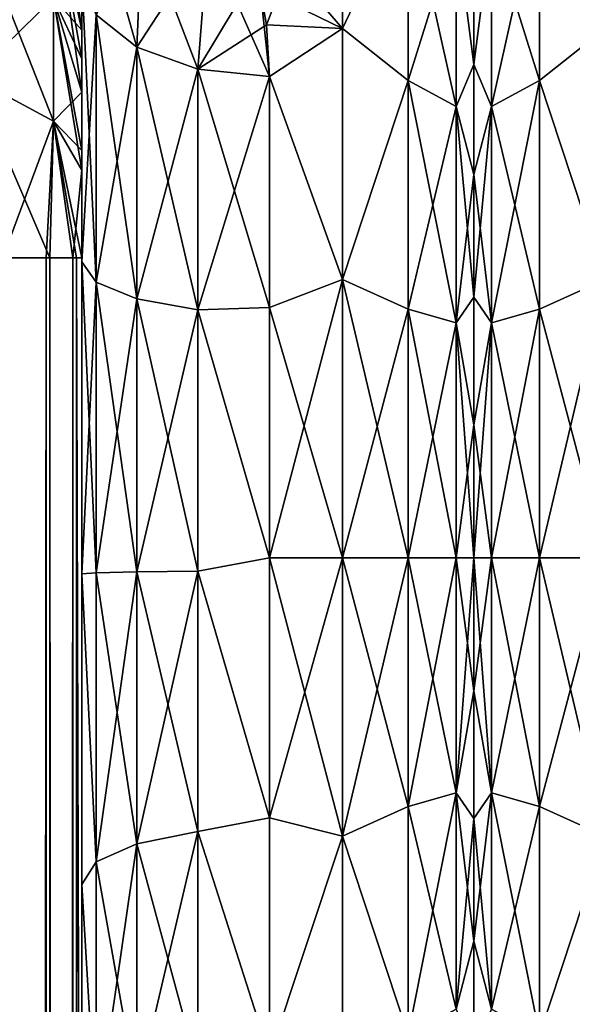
# Model space of a CAD drawing. Extents: x -100 to 297, y -1575 to 75.
# Tile 206 of 256: x 34 to 49, y -40 to -14. Entities that reach past the tile are written whole.
import ezdxf

# ---------------------------------------------------------------- set-up
doc = ezdxf.new("R2010")
doc.units = 0
doc.header["$LTSCALE"] = 41.718519
for name, color, linetype in [('114', 7, 'CONTINUOUS'), ('129', 7, 'CONTINUOUS'), ('130', 7, 'CONTINUOUS'), ('41', 7, 'CONTINUOUS'), ('43', 7, 'CONTINUOUS'), ('44', 7, 'CONTINUOUS'), ('45', 7, 'CONTINUOUS'), ('59', 7, 'CONTINUOUS'), ('60', 7, 'CONTINUOUS'), ('63', 7, 'CONTINUOUS'), ('64', 7, 'CONTINUOUS'), ('73', 7, 'CONTINUOUS'), ('77', 7, 'CONTINUOUS'), ('88', 7, 'CONTINUOUS'), ('90', 7, 'CONTINUOUS'), ('99', 7, 'CONTINUOUS')]:
    doc.layers.add(name, color=color, linetype=linetype)

msp = doc.modelspace()

# ---------------------------------------------------------------- linework, layer by layer
at = {"layer": '114', "linetype": 'CONTINUOUS'}
for points in [[(46, -12.319, -13.204), (46, -14.853, -15.726), (46, -12.319, 13.204), (46, -12.319, -13.204)], [(46, -12.319, 13.204), (46, -14.853, -15.726), (46, -14.853, 15.726), (46, -12.319, 13.204)], [(46, -14.853, -15.726), (46, -17.781, -17.77), (46, -14.853, 15.726), (46, -14.853, -15.726)], [(46, -14.853, 15.726), (46, -17.781, -17.77), (46, -17.781, 17.77), (46, -14.853, 15.726)], [(46, -17.781, -17.77), (46, -21.053, -19.283), (46, -17.781, 17.77), (46, -17.781, -17.77)], [(46, -17.781, 17.77), (46, -21.053, -19.283), (46, -21.053, 19.283), (46, -17.781, 17.77)], [(46, -21.053, -19.283), (46, -24.459, -20.194), (46, -24.459, 20.193), (46, -21.053, -19.283)], [(46, -21.053, 19.283), (46, -21.053, -19.283), (46, -24.459, 20.193), (46, -21.053, 19.283)], [(46, -24.459, -20.194), (46, -28, -20.5), (46, -24.459, 20.193), (46, -24.459, -20.194)], [(46, -24.459, 20.193), (46, -28, -20.5), (46, -28, 20.5), (46, -24.459, 20.193)], [(46, -28, 20.5), (46, -28, -20.5), (46, -31.541, -20.193), (46, -28, 20.5)], [(46, -31.541, 20.194), (46, -28, 20.5), (46, -31.541, -20.193), (46, -31.541, 20.194)], [(46, -34.947, 19.283), (46, -31.541, 20.194), (46, -31.541, -20.193), (46, -34.947, 19.283)], [(46, -34.947, -19.283), (46, -34.947, 19.283), (46, -31.541, -20.193), (46, -34.947, -19.283)], [(46, -38.219, 17.77), (46, -34.947, 19.283), (46, -38.219, -17.77), (46, -38.219, 17.77)], [(46, -38.219, -17.77), (46, -34.947, 19.283), (46, -34.947, -19.283), (46, -38.219, -17.77)], [(46, -41.147, 15.726), (46, -38.219, 17.77), (46, -41.147, -15.726), (46, -41.147, 15.726)], [(46, -41.147, -15.726), (46, -38.219, 17.77), (46, -38.219, -17.77), (46, -41.147, -15.726)]]:
    msp.add_3dface(points, dxfattribs=at)
at = {"layer": '129', "linetype": 'CONTINUOUS'}
for points in [[(49.5, -13.893, 19.416), (49.5, -8.584, 14.107), (47.75, -10.216, 15.41), (49.5, -13.893, 19.416)], [(49.5, -8.584, -14.107), (49.5, -13.893, -19.416), (47.75, -10.216, -15.41), (49.5, -8.584, -14.107)], [(47.75, -15.278, -19.796), (46.468, -11.186, -14.57), (47.75, -10.216, -15.41), (47.75, -15.278, -19.796)], [(46.468, -11.186, 14.57), (46.468, -15.972, 18.717), (47.75, -10.216, 15.41), (46.468, -11.186, 14.57)], [(47.75, -10.216, 15.41), (46.468, -15.972, 18.717), (47.75, -15.278, 19.796), (47.75, -10.216, 15.41)], [(49.5, -13.893, 19.416), (47.75, -10.216, 15.41), (47.75, -15.278, 19.796), (49.5, -13.893, 19.416)], [(49.5, -13.893, -19.416), (47.75, -15.278, -19.796), (47.75, -10.216, -15.41), (49.5, -13.893, -19.416)], [(46, -14.853, -15.726), (46, -12.319, -13.204), (46.468, -11.186, -14.57), (46, -14.853, -15.726)], [(46.468, -15.972, -18.717), (46, -14.853, -15.726), (46.468, -11.186, -14.57), (46.468, -15.972, -18.717)], [(46, -12.319, 13.204), (46, -14.853, 15.726), (46.468, -11.186, 14.57), (46, -12.319, 13.204)], [(46.468, -11.186, 14.57), (46, -14.853, 15.726), (46.468, -15.972, 18.717), (46.468, -11.186, 14.57)], [(46.468, -15.972, -18.717), (46.468, -11.186, -14.57), (47.75, -15.278, -19.796), (46.468, -15.972, -18.717)], [(49.5, -20.584, 22.825), (49.5, -13.893, 19.416), (47.75, -15.278, 19.796), (49.5, -20.584, 22.825)], [(49.5, -13.893, -19.416), (49.5, -20.584, -22.825), (47.75, -15.278, -19.796), (49.5, -13.893, -19.416)], [(46, -17.781, -17.77), (46, -14.853, -15.726), (46.468, -15.972, -18.717), (46, -17.781, -17.77)], [(46, -14.853, 15.726), (46, -17.781, 17.77), (46.468, -15.972, 18.717), (46, -14.853, 15.726)], [(47.75, -21.371, -22.578), (46.468, -15.972, -18.717), (47.75, -15.278, -19.796), (47.75, -21.371, -22.578)], [(46.468, -15.972, 18.717), (46.468, -21.732, 21.347), (47.75, -15.278, 19.796), (46.468, -15.972, 18.717)], [(47.75, -15.278, 19.796), (46.468, -21.732, 21.347), (47.75, -21.371, 22.578), (47.75, -15.278, 19.796)], [(49.5, -20.584, 22.825), (47.75, -15.278, 19.796), (47.75, -21.371, 22.578), (49.5, -20.584, 22.825)], [(49.5, -20.584, -22.825), (47.75, -21.371, -22.578), (47.75, -15.278, -19.796), (49.5, -20.584, -22.825)], [(46.468, -21.732, -21.347), (46, -17.781, -17.77), (46.468, -15.972, -18.717), (46.468, -21.732, -21.347)], [(46, -17.781, 17.77), (46, -21.053, 19.283), (46.468, -15.972, 18.717), (46, -17.781, 17.77)], [(46.468, -15.972, 18.717), (46, -21.053, 19.283), (46.468, -21.732, 21.347), (46.468, -15.972, 18.717)], [(46.468, -21.732, -21.347), (46.468, -15.972, -18.717), (47.75, -21.371, -22.578), (46.468, -21.732, -21.347)], [(46, -21.053, -19.283), (46, -17.781, -17.77), (46.468, -21.732, -21.347), (46, -21.053, -19.283)], [(49.5, -28, 24), (49.5, -20.584, 22.825), (47.75, -28, 23.531), (49.5, -28, 24)], [(49.5, -20.584, 22.825), (47.75, -21.371, 22.578), (47.75, -28, 23.531), (49.5, -20.584, 22.825)], [(49.5, -20.584, -22.825), (49.5, -28, -24), (47.75, -21.371, -22.578), (49.5, -20.584, -22.825)], [(46, -24.459, -20.194), (46, -21.053, -19.283), (46.468, -21.732, -21.347), (46, -24.459, -20.194)], [(46, -21.053, 19.283), (46, -24.459, 20.193), (46.468, -21.732, 21.347), (46, -21.053, 19.283)], [(47.75, -28, -23.531), (46.468, -21.732, -21.347), (47.75, -21.371, -22.578), (47.75, -28, -23.531)], [(46.468, -21.732, 21.347), (46.468, -28, 22.248), (47.75, -21.371, 22.578), (46.468, -21.732, 21.347)], [(47.75, -21.371, 22.578), (46.468, -28, 22.248), (47.75, -28, 23.531), (47.75, -21.371, 22.578)], [(49.5, -28, -24), (47.75, -28, -23.531), (47.75, -21.371, -22.578), (49.5, -28, -24)], [(46.468, -28, -22.248), (46, -24.459, -20.194), (46.468, -21.732, -21.347), (46.468, -28, -22.248)], [(46, -24.459, 20.193), (46, -28, 20.5), (46.468, -21.732, 21.347), (46, -24.459, 20.193)], [(46.468, -21.732, 21.347), (46, -28, 20.5), (46.468, -28, 22.248), (46.468, -21.732, 21.347)], [(46.468, -28, -22.248), (46.468, -21.732, -21.347), (47.75, -28, -23.531), (46.468, -28, -22.248)], [(46, -28, -20.5), (46, -24.459, -20.194), (46.468, -28, -22.248), (46, -28, -20.5)]]:
    msp.add_3dface(points, dxfattribs=at)
at = {"layer": '130', "linetype": 'CONTINUOUS'}
for points in [[(46, -31.541, -20.193), (46, -28, -20.5), (46.468, -34.268, -21.347), (46, -31.541, -20.193)], [(46, -28, -20.5), (46.468, -28, -22.248), (46.468, -34.268, -21.347), (46, -28, -20.5)], [(46, -28, 20.5), (46, -31.541, 20.194), (46.468, -28, 22.248), (46, -28, 20.5)], [(46.468, -28, 22.248), (46, -31.541, 20.194), (46.468, -34.268, 21.347), (46.468, -28, 22.248)], [(46.468, -28, -22.248), (47.75, -28, -23.531), (47.75, -34.629, -22.578), (46.468, -28, -22.248)], [(46.468, -34.268, -21.347), (46.468, -28, -22.248), (47.75, -34.629, -22.578), (46.468, -34.268, -21.347)], [(47.75, -28, 23.531), (46.468, -28, 22.248), (46.468, -34.268, 21.347), (47.75, -28, 23.531)], [(47.75, -28, 23.531), (46.468, -34.268, 21.347), (47.75, -34.629, 22.578), (47.75, -28, 23.531)], [(49.5, -35.416, 22.825), (49.5, -28, 24), (47.75, -34.629, 22.578), (49.5, -35.416, 22.825)], [(49.5, -28, 24), (47.75, -28, 23.531), (47.75, -34.629, 22.578), (49.5, -28, 24)], [(49.5, -28, -24), (49.5, -35.416, -22.825), (47.75, -28, -23.531), (49.5, -28, -24)], [(47.75, -28, -23.531), (49.5, -35.416, -22.825), (47.75, -34.629, -22.578), (47.75, -28, -23.531)], [(46, -31.541, 20.194), (46, -34.947, 19.283), (46.468, -34.268, 21.347), (46, -31.541, 20.194)], [(46, -34.947, -19.283), (46, -31.541, -20.193), (46.468, -34.268, -21.347), (46, -34.947, -19.283)], [(46, -34.947, 19.283), (46, -38.219, 17.77), (46.468, -34.268, 21.347), (46, -34.947, 19.283)], [(46.468, -34.268, 21.347), (46, -38.219, 17.77), (46.468, -40.028, 18.717), (46.468, -34.268, 21.347)], [(46.468, -40.028, -18.717), (46, -34.947, -19.283), (46.468, -34.268, -21.347), (46.468, -40.028, -18.717)], [(46.468, -34.268, 21.347), (46.468, -40.028, 18.717), (47.75, -34.629, 22.578), (46.468, -34.268, 21.347)], [(46.468, -40.028, -18.717), (46.468, -34.268, -21.347), (47.75, -40.722, -19.796), (46.468, -40.028, -18.717)], [(47.75, -40.722, -19.796), (46.468, -34.268, -21.347), (47.75, -34.629, -22.578), (47.75, -40.722, -19.796)], [(47.75, -34.629, 22.578), (46.468, -40.028, 18.717), (47.75, -40.722, 19.796), (47.75, -34.629, 22.578)], [(49.5, -35.416, -22.825), (47.75, -40.722, -19.796), (47.75, -34.629, -22.578), (49.5, -35.416, -22.825)], [(49.5, -35.416, 22.825), (47.75, -34.629, 22.578), (47.75, -40.722, 19.796), (49.5, -35.416, 22.825)], [(46, -38.219, -17.77), (46, -34.947, -19.283), (46.468, -40.028, -18.717), (46, -38.219, -17.77)], [(49.5, -35.416, -22.825), (49.5, -42.107, -19.416), (47.75, -40.722, -19.796), (49.5, -35.416, -22.825)], [(49.5, -42.107, 19.416), (49.5, -35.416, 22.825), (47.75, -40.722, 19.796), (49.5, -42.107, 19.416)], [(46, -38.219, 17.77), (46, -41.147, 15.726), (46.468, -40.028, 18.717), (46, -38.219, 17.77)], [(46, -41.147, -15.726), (46, -38.219, -17.77), (46.468, -40.028, -18.717), (46, -41.147, -15.726)]]:
    msp.add_3dface(points, dxfattribs=at)
at = {"layer": '41', "linetype": 'CONTINUOUS'}
for points in [[(35.55, -52.596, 33.967), (35.55, -54.109, 30.733), (35.55, -12.5, 95), (35.55, -52.596, 33.967)], [(35.55, -12.5, 95), (35.55, -54.109, 30.733), (35.55, -28.43, 28.995), (35.55, -12.5, 95)], [(35.55, -51.662, 37.439), (35.55, -52.596, 33.967), (35.55, -12.5, 95), (35.55, -51.662, 37.439)], [(35.55, -51.353, 41.002), (35.55, -51.662, 37.439), (35.55, -12.5, 95), (35.55, -51.353, 41.002)], [(35.55, -51.663, 44.565), (35.55, -51.353, 41.002), (35.55, -12.5, 95), (35.55, -51.663, 44.565)], [(35.55, -52.598, 48.037), (35.55, -51.663, 44.565), (35.55, -12.5, 95), (35.55, -52.598, 48.037)], [(35.55, -54.111, 51.27), (35.55, -52.598, 48.037), (35.55, -12.5, 95), (35.55, -54.111, 51.27)], [(35.55, -56.175, 54.211), (35.55, -54.111, 51.27), (35.55, -12.5, 95), (35.55, -56.175, 54.211)], [(35.55, -58.712, 56.733), (35.55, -56.175, 54.211), (35.55, -12.5, 95), (35.55, -58.712, 56.733)], [(35.55, -61.643, 58.776), (35.55, -58.712, 56.733), (35.55, -12.5, 95), (35.55, -61.643, 58.776)], [(35.55, -64.918, 60.288), (35.55, -61.643, 58.776), (35.55, -12.5, 95), (35.55, -64.918, 60.288)], [(35.55, -61.639, 64.226), (35.55, -64.918, 60.288), (35.55, -12.5, 95), (35.55, -61.639, 64.226)], [(35.55, -58.709, 66.269), (35.55, -61.639, 64.226), (35.55, -12.5, 95), (35.55, -58.709, 66.269)], [(35.55, -56.173, 68.792), (35.55, -58.709, 66.269), (35.55, -12.5, 95), (35.55, -56.173, 68.792)], [(35.55, -54.109, 71.733), (35.55, -56.173, 68.792), (35.55, -12.5, 95), (35.55, -54.109, 71.733)], [(35.55, -52.596, 74.967), (35.55, -54.109, 71.733), (35.55, -12.5, 95), (35.55, -52.596, 74.967)], [(35.55, -51.662, 78.439), (35.55, -52.596, 74.967), (35.55, -12.5, 95), (35.55, -51.662, 78.439)], [(35.55, -51.353, 82.002), (35.55, -51.662, 78.439), (35.55, -12.5, 95), (35.55, -51.353, 82.002)], [(35.55, -51.663, 85.565), (35.55, -51.353, 82.002), (35.55, -12.5, 95), (35.55, -51.663, 85.565)], [(35.55, -52.598, 89.037), (35.55, -51.663, 85.565), (35.55, -12.5, 95), (35.55, -52.598, 89.037)], [(35.55, -54.111, 92.27), (35.55, -52.598, 89.037), (35.55, -12.5, 95), (35.55, -54.111, 92.27)], [(35.55, -56.175, 95.211), (35.55, -54.111, 92.27), (35.55, -12.5, 95), (35.55, -56.175, 95.211)], [(35.55, -12.869, 97.323), (35.55, -56.175, 95.211), (35.55, -12.5, 95), (35.55, -12.869, 97.323)], [(35.55, -12.5, 24.51), (35.55, -12.5, 95), (35.55, -20.113, 27.905), (35.55, -12.5, 24.51)], [(35.55, -20.113, 27.905), (35.55, -12.5, 95), (35.55, -28.43, 28.995), (35.55, -20.113, 27.905)], [(35.55, -12.5, -95), (35.55, -12.5, -24.51), (35.55, -54.109, -92.267), (35.55, -12.5, -95)], [(35.55, -54.109, -92.267), (35.55, -12.5, -24.51), (35.55, -52.596, -89.033), (35.55, -54.109, -92.267)], [(35.55, -52.596, -89.033), (35.55, -12.5, -24.51), (35.55, -51.662, -85.561), (35.55, -52.596, -89.033)], [(35.55, -51.662, -85.561), (35.55, -12.5, -24.51), (35.55, -51.353, -81.998), (35.55, -51.662, -85.561)], [(35.55, -51.353, -81.998), (35.55, -12.5, -24.51), (35.55, -51.663, -78.435), (35.55, -51.353, -81.998)], [(35.55, -51.663, -78.435), (35.55, -12.5, -24.51), (35.55, -52.598, -74.963), (35.55, -51.663, -78.435)], [(35.55, -52.598, -74.963), (35.55, -12.5, -24.51), (35.55, -54.111, -71.73), (35.55, -52.598, -74.963)], [(35.55, -54.111, -71.73), (35.55, -12.5, -24.51), (35.55, -56.175, -68.789), (35.55, -54.111, -71.73)], [(35.55, -56.175, -68.789), (35.55, -12.5, -24.51), (35.55, -58.712, -66.267), (35.55, -56.175, -68.789)], [(35.55, -58.712, -66.267), (35.55, -12.5, -24.51), (35.55, -61.643, -64.224), (35.55, -58.712, -66.267)], [(35.55, -61.643, -64.224), (35.55, -12.5, -24.51), (35.55, -64.918, -62.712), (35.55, -61.643, -64.224)], [(35.55, -12.5, -24.51), (35.55, -58.709, -56.731), (35.55, -64.918, -62.712), (35.55, -12.5, -24.51)], [(35.55, -58.709, -56.731), (35.55, -12.5, -24.51), (35.55, -56.173, -54.208), (35.55, -58.709, -56.731)], [(35.55, -56.173, -54.208), (35.55, -12.5, -24.51), (35.55, -54.109, -51.267), (35.55, -56.173, -54.208)], [(35.55, -54.109, -51.267), (35.55, -12.5, -24.51), (35.55, -52.596, -48.033), (35.55, -54.109, -51.267)], [(35.55, -52.596, -48.033), (35.55, -12.5, -24.51), (35.55, -51.662, -44.561), (35.55, -52.596, -48.033)], [(35.55, -51.662, -44.561), (35.55, -12.5, -24.51), (35.55, -20.113, -27.905), (35.55, -51.662, -44.561)], [(35.55, -12.869, -97.323), (35.55, -12.5, -95), (35.55, -56.173, -95.208), (35.55, -12.869, -97.323)], [(35.55, -56.173, -95.208), (35.55, -12.5, -95), (35.55, -54.109, -92.267), (35.55, -56.173, -95.208)], [(35.55, -58.712, 97.733), (35.55, -56.175, 95.211), (35.55, -12.869, 97.323), (35.55, -58.712, 97.733)], [(35.55, -13.066, 97.858), (35.55, -58.712, 97.733), (35.55, -12.869, 97.323), (35.55, -13.066, 97.858)], [(35.55, -13.066, -97.858), (35.55, -12.869, -97.323), (35.55, -58.709, -97.731), (35.55, -13.066, -97.858)], [(35.55, -58.709, -97.731), (35.55, -12.869, -97.323), (35.55, -56.173, -95.208), (35.55, -58.709, -97.731)], [(35.55, -13.935, 99.404), (35.55, -58.712, 97.733), (35.55, -13.066, 97.858), (35.55, -13.935, 99.404)], [(35.55, -13.935, -99.404), (35.55, -13.066, -97.858), (35.55, -61.639, -99.774), (35.55, -13.935, -99.404)], [(35.55, -61.639, -99.774), (35.55, -13.066, -97.858), (35.55, -58.709, -97.731), (35.55, -61.639, -99.774)], [(35.55, -61.643, 99.776), (35.55, -58.712, 97.733), (35.55, -13.935, 99.404), (35.55, -61.643, 99.776)], [(35.55, -14.697, 100.303), (35.55, -61.643, 99.776), (35.55, -13.935, 99.404), (35.55, -14.697, 100.303)], [(35.55, -14.697, -100.303), (35.55, -13.935, -99.404), (35.55, -61.639, -99.774), (35.55, -14.697, -100.303)], [(35.55, -15.59, 101.061), (35.55, -61.643, 99.776), (35.55, -14.697, 100.303), (35.55, -15.59, 101.061)], [(35.55, -15.59, -101.061), (35.55, -14.697, -100.303), (35.55, -64.914, -101.287), (35.55, -15.59, -101.061)], [(35.55, -64.914, -101.287), (35.55, -14.697, -100.303), (35.55, -61.639, -99.774), (35.55, -64.914, -101.287)], [(35.55, -64.918, 101.288), (35.55, -61.643, 99.776), (35.55, -15.59, 101.061), (35.55, -64.918, 101.288)], [(35.55, -17.142, 101.934), (35.55, -64.918, 101.288), (35.55, -15.59, 101.061), (35.55, -17.142, 101.934)], [(35.55, -17.142, -101.934), (35.55, -15.59, -101.061), (35.55, -64.914, -101.287), (35.55, -17.142, -101.934)], [(35.55, -17.671, 102.129), (35.55, -64.918, 101.288), (35.55, -17.142, 101.934), (35.55, -17.671, 102.129)], [(35.55, -17.671, -102.129), (35.55, -17.142, -101.934), (35.55, -68.317, -102.195), (35.55, -17.671, -102.129)], [(35.55, -68.317, -102.195), (35.55, -17.142, -101.934), (35.55, -64.914, -101.287), (35.55, -68.317, -102.195)], [(35.55, -68.32, 102.196), (35.55, -64.918, 101.288), (35.55, -17.671, 102.129), (35.55, -68.32, 102.196)], [(35.55, -20, 102.5), (35.55, -68.32, 102.196), (35.55, -17.671, 102.129), (35.55, -20, 102.5)], [(35.55, -20, -102.5), (35.55, -17.671, -102.129), (35.55, -71.85, -102.5), (35.55, -20, -102.5)], [(35.55, -71.85, -102.5), (35.55, -17.671, -102.129), (35.55, -68.317, -102.195), (35.55, -71.85, -102.5)], [(35.55, -71.85, 102.5), (35.55, -68.32, 102.196), (35.55, -20, 102.5), (35.55, -71.85, 102.5)], [(35.55, -51.353, -40.998), (35.55, -51.662, -44.561), (35.55, -20.113, -27.905), (35.55, -51.353, -40.998)], [(35.55, -51.663, -37.435), (35.55, -51.353, -40.998), (35.55, -20.113, -27.905), (35.55, -51.663, -37.435)], [(35.55, -52.598, -33.963), (35.55, -51.663, -37.435), (35.55, -20.113, -27.905), (35.55, -52.598, -33.963)], [(35.55, -28.431, -28.995), (35.55, -52.598, -33.963), (35.55, -20.113, -27.905), (35.55, -28.431, -28.995)], [(35.55, -54.109, 30.733), (35.55, -56.173, 27.792), (35.55, -28.43, 28.995), (35.55, -54.109, 30.733)], [(35.55, -28.43, 28.995), (35.55, -56.173, 27.792), (35.55, -36.704, 27.66), (35.55, -28.43, 28.995)], [(35.55, -54.111, -30.73), (35.55, -52.598, -33.963), (35.55, -28.431, -28.995), (35.55, -54.111, -30.73)], [(35.55, -56.175, -27.789), (35.55, -54.111, -30.73), (35.55, -28.431, -28.995), (35.55, -56.175, -27.789)], [(35.55, -36.704, -27.66), (35.55, -56.175, -27.789), (35.55, -28.431, -28.995), (35.55, -36.704, -27.66)], [(35.55, -56.173, 27.792), (35.55, -58.709, 25.269), (35.55, -36.704, 27.66), (35.55, -56.173, 27.792)], [(35.55, -36.704, 27.66), (35.55, -58.709, 25.269), (35.55, -44.247, 24.019), (35.55, -36.704, 27.66)], [(35.55, -58.712, -25.267), (35.55, -56.175, -27.789), (35.55, -36.704, -27.66), (35.55, -58.712, -25.267)], [(35.55, -44.247, -24.019), (35.55, -58.712, -25.267), (35.55, -36.704, -27.66), (35.55, -44.247, -24.019)]]:
    msp.add_3dface(points, dxfattribs=at)
at = {"layer": '43', "linetype": 'CONTINUOUS'}
for points in [[(46, -12.319, 13.204), (46, -14.853, 15.726), (46, -12.319, -13.204), (46, -12.319, 13.204)], [(46, -12.319, -13.204), (46, -14.853, 15.726), (46, -14.853, -15.726), (46, -12.319, -13.204)], [(46, -14.853, 15.726), (46, -17.781, 17.77), (46, -14.853, -15.726), (46, -14.853, 15.726)], [(46, -14.853, -15.726), (46, -17.781, 17.77), (46, -17.781, -17.77), (46, -14.853, -15.726)], [(46, -17.781, 17.77), (46, -21.053, 19.283), (46, -17.781, -17.77), (46, -17.781, 17.77)], [(46, -17.781, -17.77), (46, -21.053, 19.283), (46, -21.053, -19.283), (46, -17.781, -17.77)], [(46, -21.053, 19.283), (46, -24.459, 20.194), (46, -24.459, -20.193), (46, -21.053, 19.283)], [(46, -21.053, -19.283), (46, -21.053, 19.283), (46, -24.459, -20.193), (46, -21.053, -19.283)], [(46, -24.459, 20.194), (46, -28, 20.5), (46, -24.459, -20.193), (46, -24.459, 20.194)], [(46, -24.459, -20.193), (46, -28, 20.5), (46, -28, -20.5), (46, -24.459, -20.193)], [(46, -28, -20.5), (46, -28, 20.5), (46, -31.541, 20.193), (46, -28, -20.5)], [(46, -31.541, -20.194), (46, -28, -20.5), (46, -31.541, 20.193), (46, -31.541, -20.194)], [(46, -34.947, -19.283), (46, -31.541, -20.194), (46, -31.541, 20.193), (46, -34.947, -19.283)], [(46, -34.947, 19.283), (46, -34.947, -19.283), (46, -31.541, 20.193), (46, -34.947, 19.283)], [(46, -38.219, -17.77), (46, -34.947, -19.283), (46, -38.219, 17.77), (46, -38.219, -17.77)], [(46, -38.219, 17.77), (46, -34.947, -19.283), (46, -34.947, 19.283), (46, -38.219, 17.77)], [(46, -41.147, -15.726), (46, -38.219, -17.77), (46, -41.147, 15.726), (46, -41.147, -15.726)], [(46, -41.147, 15.726), (46, -38.219, -17.77), (46, -38.219, 17.77), (46, -41.147, 15.726)]]:
    msp.add_3dface(points, dxfattribs=at)
at = {"layer": '44', "linetype": 'CONTINUOUS'}
for points in [[(42.5, -8.584, -14.107), (42.5, -13.893, -19.416), (39.654, -10.594, -16.524), (42.5, -8.584, -14.107)], [(40.47, -13.789, 19.34), (42.5, -8.584, 14.107), (40.216, -12.355, 18.2), (40.47, -13.789, 19.34)], [(42.5, -13.893, 19.416), (42.5, -8.584, 14.107), (40.47, -13.789, 19.34), (42.5, -13.893, 19.416)], [(39.654, -10.594, -16.524), (42.5, -13.893, -19.416), (40.299, -12.815, -18.585), (39.654, -10.594, -16.524)], [(40.299, -12.815, -18.585), (42.5, -13.893, -19.416), (40.55, -15.172, -20.284), (40.299, -12.815, -18.585)], [(40.55, -15.172, 20.284), (42.5, -13.893, 19.416), (40.47, -13.789, 19.34), (40.55, -15.172, 20.284)], [(42.5, -13.893, -19.416), (42.5, -20.584, -22.825), (40.55, -15.172, -20.284), (42.5, -13.893, -19.416)], [(42.5, -20.584, 22.825), (42.5, -13.893, 19.416), (40.55, -15.172, 20.284), (42.5, -20.584, 22.825)], [(40.55, -15.172, -20.284), (42.5, -20.584, -22.825), (40.55, -21.323, -23.052), (40.55, -15.172, -20.284)], [(40.55, -21.323, 23.052), (42.5, -20.584, 22.825), (40.55, -15.172, 20.284), (40.55, -21.323, 23.052)], [(42.5, -20.584, -22.825), (42.5, -28, -24), (40.55, -21.323, -23.052), (42.5, -20.584, -22.825)], [(42.5, -28, 24), (42.5, -20.584, 22.825), (40.55, -28, 24), (42.5, -28, 24)], [(40.55, -28, 24), (42.5, -20.584, 22.825), (40.55, -21.323, 23.052), (40.55, -28, 24)], [(40.55, -21.323, -23.052), (42.5, -28, -24), (40.55, -28, -24), (40.55, -21.323, -23.052)]]:
    msp.add_3dface(points, dxfattribs=at)
at = {"layer": '45', "linetype": 'CONTINUOUS'}
for points in [[(40.55, -28, -24), (42.5, -28, -24), (42.5, -35.416, -22.825), (40.55, -28, -24)], [(42.5, -28, 24), (40.55, -28, 24), (40.55, -34.931, 22.977), (42.5, -28, 24)], [(42.5, -35.416, 22.825), (42.5, -28, 24), (40.55, -34.931, 22.977), (42.5, -35.416, 22.825)], [(40.55, -28, -24), (42.5, -35.416, -22.825), (40.55, -34.931, -22.977), (40.55, -28, -24)], [(40.55, -41.271, 19.997), (42.5, -35.416, 22.825), (40.55, -34.931, 22.977), (40.55, -41.271, 19.997)], [(40.55, -34.931, -22.977), (42.5, -35.416, -22.825), (40.55, -41.271, -19.997), (40.55, -34.931, -22.977)], [(42.5, -42.107, 19.416), (42.5, -35.416, 22.825), (40.55, -41.271, 19.997), (42.5, -42.107, 19.416)], [(42.5, -35.416, -22.825), (42.5, -42.107, -19.416), (40.55, -41.271, -19.997), (42.5, -35.416, -22.825)]]:
    msp.add_3dface(points, dxfattribs=at)
at = {"layer": '59', "linetype": 'CONTINUOUS'}
for points in [[(35.55, -20.113, -27.905), (35.55, -12.5, -24.51), (35.931, -20.655, -26.072), (35.55, -20.113, -27.905)], [(35.931, -20.655, -26.072), (35.55, -12.5, -24.51), (35.931, -13.523, -22.893), (35.931, -20.655, -26.072)], [(35.931, -20.655, -26.072), (35.931, -13.523, -22.893), (37.016, -21.095, -24.509), (35.931, -20.655, -26.072)], [(37.016, -21.095, -24.509), (35.931, -13.523, -22.893), (37.016, -14.39, -21.521), (37.016, -21.095, -24.509)], [(37.016, -21.095, -24.509), (37.016, -14.39, -21.521), (38.64, -21.389, -23.466), (37.016, -21.095, -24.509)], [(38.64, -21.389, -23.466), (37.016, -14.39, -21.521), (38.64, -14.97, -20.605), (38.64, -21.389, -23.466)], [(40.55, -15.172, -20.284), (40.55, -21.323, -23.052), (38.64, -14.97, -20.605), (40.55, -15.172, -20.284)], [(40.55, -21.323, -23.052), (38.64, -21.389, -23.466), (38.64, -14.97, -20.605), (40.55, -21.323, -23.052)], [(35.55, -28.431, -28.995), (35.55, -20.113, -27.905), (35.931, -28.398, -27.084), (35.55, -28.431, -28.995)], [(35.931, -28.398, -27.084), (35.55, -20.113, -27.905), (35.931, -20.655, -26.072), (35.931, -28.398, -27.084)], [(35.931, -28.398, -27.084), (35.931, -20.655, -26.072), (37.016, -28.374, -25.46), (35.931, -28.398, -27.084)], [(37.016, -28.374, -25.46), (35.931, -20.655, -26.072), (37.016, -21.095, -24.509), (37.016, -28.374, -25.46)], [(37.016, -28.374, -25.46), (37.016, -21.095, -24.509), (38.64, -28.358, -24.376), (37.016, -28.374, -25.46)], [(38.64, -28.358, -24.376), (37.016, -21.095, -24.509), (38.64, -21.389, -23.466), (38.64, -28.358, -24.376)], [(40.55, -21.323, -23.052), (40.55, -28, -24), (38.64, -21.389, -23.466), (40.55, -21.323, -23.052)], [(40.55, -28, -24), (38.64, -28.358, -24.376), (38.64, -21.389, -23.466), (40.55, -28, -24)], [(40.55, -28, -24), (40.55, -34.931, -22.977), (38.64, -28.358, -24.376), (40.55, -28, -24)], [(35.931, -36.107, -25.845), (35.55, -28.431, -28.995), (35.931, -28.398, -27.084), (35.931, -36.107, -25.845)], [(35.55, -36.704, -27.66), (35.55, -28.431, -28.995), (35.931, -36.107, -25.845), (35.55, -36.704, -27.66)], [(37.016, -35.622, -24.296), (35.931, -28.398, -27.084), (37.016, -28.374, -25.46), (37.016, -35.622, -24.296)], [(35.931, -36.107, -25.845), (35.931, -28.398, -27.084), (37.016, -35.622, -24.296), (35.931, -36.107, -25.845)], [(38.64, -35.297, -23.261), (37.016, -28.374, -25.46), (38.64, -28.358, -24.376), (38.64, -35.297, -23.261)], [(37.016, -35.622, -24.296), (37.016, -28.374, -25.46), (38.64, -35.297, -23.261), (37.016, -35.622, -24.296)], [(40.55, -34.931, -22.977), (38.64, -35.297, -23.261), (38.64, -28.358, -24.376), (40.55, -34.931, -22.977)], [(40.55, -34.931, -22.977), (40.55, -41.271, -19.997), (38.64, -35.297, -23.261), (40.55, -34.931, -22.977)], [(38.64, -41.63, -20.213), (37.016, -35.622, -24.296), (38.64, -35.297, -23.261), (38.64, -41.63, -20.213)], [(40.55, -41.271, -19.997), (38.64, -41.63, -20.213), (38.64, -35.297, -23.261), (40.55, -41.271, -19.997)], [(37.016, -42.236, -21.112), (35.931, -36.107, -25.845), (37.016, -35.622, -24.296), (37.016, -42.236, -21.112)], [(37.016, -42.236, -21.112), (37.016, -35.622, -24.296), (38.64, -41.63, -20.213), (37.016, -42.236, -21.112)], [(35.931, -43.143, -22.458), (35.55, -36.704, -27.66), (35.931, -36.107, -25.845), (35.931, -43.143, -22.458)], [(35.931, -43.143, -22.458), (35.931, -36.107, -25.845), (37.016, -42.236, -21.112), (35.931, -43.143, -22.458)], [(35.55, -44.247, -24.019), (35.55, -36.704, -27.66), (35.931, -43.143, -22.458), (35.55, -44.247, -24.019)]]:
    msp.add_3dface(points, dxfattribs=at)
at = {"layer": '60', "linetype": 'CONTINUOUS'}
for points in [[(35.55, -12.5, 24.51), (35.55, -20.113, 27.905), (35.931, -13.523, 22.893), (35.55, -12.5, 24.51)], [(35.931, -13.523, 22.893), (35.55, -20.113, 27.905), (35.931, -20.655, 26.072), (35.931, -13.523, 22.893)], [(35.931, -13.523, 22.893), (35.931, -20.655, 26.072), (37.016, -14.39, 21.521), (35.931, -13.523, 22.893)], [(37.016, -14.39, 21.521), (35.931, -20.655, 26.072), (37.016, -21.095, 24.509), (37.016, -14.39, 21.521)], [(37.016, -14.39, 21.521), (37.016, -21.095, 24.509), (38.64, -14.97, 20.605), (37.016, -14.39, 21.521)], [(38.64, -14.97, 20.605), (37.016, -21.095, 24.509), (38.64, -21.389, 23.466), (38.64, -14.97, 20.605)], [(40.55, -15.172, 20.284), (38.64, -14.97, 20.605), (38.64, -21.389, 23.466), (40.55, -15.172, 20.284)], [(40.55, -21.323, 23.052), (40.55, -15.172, 20.284), (38.64, -21.389, 23.466), (40.55, -21.323, 23.052)], [(35.55, -20.113, 27.905), (35.55, -28.43, 28.995), (35.931, -20.655, 26.072), (35.55, -20.113, 27.905)], [(35.931, -20.655, 26.072), (35.55, -28.43, 28.995), (35.931, -28.398, 27.084), (35.931, -20.655, 26.072)], [(35.931, -20.655, 26.072), (35.931, -28.398, 27.084), (37.016, -21.095, 24.509), (35.931, -20.655, 26.072)], [(37.016, -21.095, 24.509), (35.931, -28.398, 27.084), (37.016, -28.374, 25.46), (37.016, -21.095, 24.509)], [(37.016, -21.095, 24.509), (37.016, -28.374, 25.46), (38.64, -21.389, 23.466), (37.016, -21.095, 24.509)], [(38.64, -21.389, 23.466), (37.016, -28.374, 25.46), (38.64, -28.358, 24.376), (38.64, -21.389, 23.466)], [(40.55, -28, 24), (40.55, -21.323, 23.052), (38.64, -21.389, 23.466), (40.55, -28, 24)], [(40.55, -28, 24), (38.64, -21.389, 23.466), (38.64, -28.358, 24.376), (40.55, -28, 24)], [(40.55, -34.931, 22.977), (40.55, -28, 24), (38.64, -28.358, 24.376), (40.55, -34.931, 22.977)], [(35.931, -28.398, 27.084), (35.55, -28.43, 28.995), (35.931, -36.107, 25.845), (35.931, -28.398, 27.084)], [(35.55, -28.43, 28.995), (35.55, -36.704, 27.66), (35.931, -36.107, 25.845), (35.55, -28.43, 28.995)], [(35.931, -28.398, 27.084), (35.931, -36.107, 25.845), (37.016, -28.374, 25.46), (35.931, -28.398, 27.084)], [(37.016, -28.374, 25.46), (35.931, -36.107, 25.845), (37.016, -35.622, 24.296), (37.016, -28.374, 25.46)], [(37.016, -28.374, 25.46), (37.016, -35.622, 24.296), (38.64, -28.358, 24.376), (37.016, -28.374, 25.46)], [(38.64, -28.358, 24.376), (37.016, -35.622, 24.296), (38.64, -35.297, 23.261), (38.64, -28.358, 24.376)], [(40.55, -34.931, 22.977), (38.64, -28.358, 24.376), (38.64, -35.297, 23.261), (40.55, -34.931, 22.977)], [(40.55, -41.271, 19.997), (40.55, -34.931, 22.977), (38.64, -35.297, 23.261), (40.55, -41.271, 19.997)], [(37.016, -35.622, 24.296), (37.016, -42.236, 21.112), (38.64, -35.297, 23.261), (37.016, -35.622, 24.296)], [(38.64, -35.297, 23.261), (37.016, -42.236, 21.112), (38.64, -41.63, 20.213), (38.64, -35.297, 23.261)], [(40.55, -41.271, 19.997), (38.64, -35.297, 23.261), (38.64, -41.63, 20.213), (40.55, -41.271, 19.997)], [(35.931, -36.107, 25.845), (35.931, -43.143, 22.458), (37.016, -35.622, 24.296), (35.931, -36.107, 25.845)], [(37.016, -35.622, 24.296), (35.931, -43.143, 22.458), (37.016, -42.236, 21.112), (37.016, -35.622, 24.296)], [(35.931, -36.107, 25.845), (35.55, -36.704, 27.66), (35.931, -43.143, 22.458), (35.931, -36.107, 25.845)], [(35.55, -36.704, 27.66), (35.55, -44.247, 24.019), (35.931, -43.143, 22.458), (35.55, -36.704, 27.66)]]:
    msp.add_3dface(points, dxfattribs=at)
at = {"layer": '63', "linetype": 'CONTINUOUS'}
for points in [[(42.5, -13.893, -19.416), (42.5, -8.584, -14.107), (44.25, -10.216, -15.41), (42.5, -13.893, -19.416)], [(42.5, -8.584, 14.107), (42.5, -13.893, 19.416), (44.25, -10.216, 15.41), (42.5, -8.584, 14.107)], [(42.5, -13.893, -19.416), (44.25, -10.216, -15.41), (44.25, -15.278, -19.796), (42.5, -13.893, -19.416)], [(42.5, -13.893, 19.416), (44.25, -15.278, 19.796), (44.25, -10.216, 15.41), (42.5, -13.893, 19.416)], [(44.25, -15.278, 19.796), (45.532, -11.186, 14.57), (44.25, -10.216, 15.41), (44.25, -15.278, 19.796)], [(45.532, -11.186, -14.57), (45.532, -15.972, -18.717), (44.25, -10.216, -15.41), (45.532, -11.186, -14.57)], [(44.25, -10.216, -15.41), (45.532, -15.972, -18.717), (44.25, -15.278, -19.796), (44.25, -10.216, -15.41)], [(45.532, -15.972, 18.717), (45.532, -11.186, 14.57), (44.25, -15.278, 19.796), (45.532, -15.972, 18.717)], [(46, -14.853, 15.726), (46, -12.319, 13.204), (45.532, -11.186, 14.57), (46, -14.853, 15.726)], [(45.532, -15.972, 18.717), (46, -14.853, 15.726), (45.532, -11.186, 14.57), (45.532, -15.972, 18.717)], [(46, -12.319, -13.204), (46, -14.853, -15.726), (45.532, -11.186, -14.57), (46, -12.319, -13.204)], [(45.532, -11.186, -14.57), (46, -14.853, -15.726), (45.532, -15.972, -18.717), (45.532, -11.186, -14.57)], [(42.5, -20.584, -22.825), (42.5, -13.893, -19.416), (44.25, -15.278, -19.796), (42.5, -20.584, -22.825)], [(42.5, -13.893, 19.416), (42.5, -20.584, 22.825), (44.25, -15.278, 19.796), (42.5, -13.893, 19.416)], [(46, -17.781, 17.77), (46, -14.853, 15.726), (45.532, -15.972, 18.717), (46, -17.781, 17.77)], [(46, -14.853, -15.726), (46, -17.781, -17.77), (45.532, -15.972, -18.717), (46, -14.853, -15.726)], [(42.5, -20.584, -22.825), (44.25, -15.278, -19.796), (44.25, -21.371, -22.578), (42.5, -20.584, -22.825)], [(42.5, -20.584, 22.825), (44.25, -21.371, 22.578), (44.25, -15.278, 19.796), (42.5, -20.584, 22.825)], [(44.25, -15.278, -19.796), (45.532, -21.732, -21.347), (44.25, -21.371, -22.578), (44.25, -15.278, -19.796)], [(44.25, -21.371, 22.578), (45.532, -15.972, 18.717), (44.25, -15.278, 19.796), (44.25, -21.371, 22.578)], [(45.532, -15.972, -18.717), (45.532, -21.732, -21.347), (44.25, -15.278, -19.796), (45.532, -15.972, -18.717)], [(45.532, -21.732, 21.347), (45.532, -15.972, 18.717), (44.25, -21.371, 22.578), (45.532, -21.732, 21.347)], [(45.532, -21.732, 21.347), (46, -17.781, 17.77), (45.532, -15.972, 18.717), (45.532, -21.732, 21.347)], [(46, -17.781, -17.77), (46, -21.053, -19.283), (45.532, -15.972, -18.717), (46, -17.781, -17.77)], [(45.532, -15.972, -18.717), (46, -21.053, -19.283), (45.532, -21.732, -21.347), (45.532, -15.972, -18.717)], [(46, -21.053, 19.283), (46, -17.781, 17.77), (45.532, -21.732, 21.347), (46, -21.053, 19.283)], [(42.5, -28, -24), (42.5, -20.584, -22.825), (44.25, -28, -23.531), (42.5, -28, -24)], [(42.5, -20.584, -22.825), (44.25, -21.371, -22.578), (44.25, -28, -23.531), (42.5, -20.584, -22.825)], [(42.5, -20.584, 22.825), (42.5, -28, 24), (44.25, -21.371, 22.578), (42.5, -20.584, 22.825)], [(46, -24.459, 20.194), (46, -21.053, 19.283), (45.532, -21.732, 21.347), (46, -24.459, 20.194)], [(46, -21.053, -19.283), (46, -24.459, -20.193), (45.532, -21.732, -21.347), (46, -21.053, -19.283)], [(42.5, -28, 24), (44.25, -28, 23.531), (44.25, -21.371, 22.578), (42.5, -28, 24)], [(44.25, -21.371, -22.578), (45.532, -28, -22.248), (44.25, -28, -23.531), (44.25, -21.371, -22.578)], [(44.25, -28, 23.531), (45.532, -21.732, 21.347), (44.25, -21.371, 22.578), (44.25, -28, 23.531)], [(45.532, -21.732, -21.347), (45.532, -28, -22.248), (44.25, -21.371, -22.578), (45.532, -21.732, -21.347)], [(45.532, -28, 22.248), (45.532, -21.732, 21.347), (44.25, -28, 23.531), (45.532, -28, 22.248)], [(45.532, -28, 22.248), (46, -24.459, 20.194), (45.532, -21.732, 21.347), (45.532, -28, 22.248)], [(46, -24.459, -20.193), (46, -28, -20.5), (45.532, -21.732, -21.347), (46, -24.459, -20.193)], [(45.532, -21.732, -21.347), (46, -28, -20.5), (45.532, -28, -22.248), (45.532, -21.732, -21.347)], [(46, -28, 20.5), (46, -24.459, 20.194), (45.532, -28, 22.248), (46, -28, 20.5)]]:
    msp.add_3dface(points, dxfattribs=at)
at = {"layer": '64', "linetype": 'CONTINUOUS'}
for points in [[(42.5, -35.416, -22.825), (42.5, -28, -24), (44.25, -34.629, -22.578), (42.5, -35.416, -22.825)], [(42.5, -28, -24), (44.25, -28, -23.531), (44.25, -34.629, -22.578), (42.5, -28, -24)], [(42.5, -28, 24), (42.5, -35.416, 22.825), (44.25, -28, 23.531), (42.5, -28, 24)], [(44.25, -28, 23.531), (42.5, -35.416, 22.825), (44.25, -34.629, 22.578), (44.25, -28, 23.531)], [(44.25, -28, -23.531), (45.532, -34.268, -21.347), (44.25, -34.629, -22.578), (44.25, -28, -23.531)], [(44.25, -28, -23.531), (45.532, -28, -22.248), (45.532, -34.268, -21.347), (44.25, -28, -23.531)], [(45.532, -28, 22.248), (44.25, -28, 23.531), (44.25, -34.629, 22.578), (45.532, -28, 22.248)], [(45.532, -34.268, 21.347), (45.532, -28, 22.248), (44.25, -34.629, 22.578), (45.532, -34.268, 21.347)], [(46, -31.541, 20.193), (46, -28, 20.5), (45.532, -34.268, 21.347), (46, -31.541, 20.193)], [(46, -28, 20.5), (45.532, -28, 22.248), (45.532, -34.268, 21.347), (46, -28, 20.5)], [(46, -28, -20.5), (46, -31.541, -20.194), (45.532, -28, -22.248), (46, -28, -20.5)], [(45.532, -28, -22.248), (46, -31.541, -20.194), (45.532, -34.268, -21.347), (45.532, -28, -22.248)], [(46, -31.541, -20.194), (46, -34.947, -19.283), (45.532, -34.268, -21.347), (46, -31.541, -20.194)], [(46, -34.947, 19.283), (46, -31.541, 20.193), (45.532, -34.268, 21.347), (46, -34.947, 19.283)], [(44.25, -40.722, 19.796), (45.532, -34.268, 21.347), (44.25, -34.629, 22.578), (44.25, -40.722, 19.796)], [(45.532, -40.028, 18.717), (45.532, -34.268, 21.347), (44.25, -40.722, 19.796), (45.532, -40.028, 18.717)], [(45.532, -34.268, -21.347), (45.532, -40.028, -18.717), (44.25, -34.629, -22.578), (45.532, -34.268, -21.347)], [(46, -34.947, -19.283), (46, -38.219, -17.77), (45.532, -34.268, -21.347), (46, -34.947, -19.283)], [(45.532, -34.268, -21.347), (46, -38.219, -17.77), (45.532, -40.028, -18.717), (45.532, -34.268, -21.347)], [(45.532, -40.028, 18.717), (46, -34.947, 19.283), (45.532, -34.268, 21.347), (45.532, -40.028, 18.717)], [(42.5, -35.416, 22.825), (44.25, -40.722, 19.796), (44.25, -34.629, 22.578), (42.5, -35.416, 22.825)], [(42.5, -35.416, -22.825), (44.25, -34.629, -22.578), (44.25, -40.722, -19.796), (42.5, -35.416, -22.825)], [(44.25, -34.629, -22.578), (45.532, -40.028, -18.717), (44.25, -40.722, -19.796), (44.25, -34.629, -22.578)], [(46, -38.219, 17.77), (46, -34.947, 19.283), (45.532, -40.028, 18.717), (46, -38.219, 17.77)], [(42.5, -35.416, 22.825), (42.5, -42.107, 19.416), (44.25, -40.722, 19.796), (42.5, -35.416, 22.825)], [(42.5, -42.107, -19.416), (42.5, -35.416, -22.825), (44.25, -40.722, -19.796), (42.5, -42.107, -19.416)], [(46, -38.219, -17.77), (46, -41.147, -15.726), (45.532, -40.028, -18.717), (46, -38.219, -17.77)], [(46, -41.147, 15.726), (46, -38.219, 17.77), (45.532, -40.028, 18.717), (46, -41.147, 15.726)]]:
    msp.add_3dface(points, dxfattribs=at)
at = {"layer": '73', "linetype": 'CONTINUOUS'}
for points in [[(34.691, -20, 107.322), (33.527, -20, 109.5), (34.691, -1480, 107.322), (34.691, -20, 107.322)], [(33.527, -20, 109.5), (33.527, -1480, 109.5), (34.691, -1480, 107.322), (33.527, -20, 109.5)], [(35.408, -20, 104.958), (34.691, -20, 107.322), (35.408, -1480, 104.958), (35.408, -20, 104.958)], [(34.691, -20, 107.322), (34.691, -1480, 107.322), (35.408, -1480, 104.958), (34.691, -20, 107.322)], [(35.55, -71.85, 102.5), (35.55, -20, 102.5), (35.408, -20, 104.958), (35.55, -71.85, 102.5)], [(35.55, -1428.15, 102.5), (35.55, -71.85, 102.5), (35.408, -20, 104.958), (35.55, -1428.15, 102.5)], [(35.55, -1480, 102.5), (35.55, -1428.15, 102.5), (35.408, -20, 104.958), (35.55, -1480, 102.5)], [(35.55, -1480, 102.5), (35.408, -20, 104.958), (35.408, -1480, 104.958), (35.55, -1480, 102.5)]]:
    msp.add_3dface(points, dxfattribs=at)
at = {"layer": '77', "linetype": 'CONTINUOUS'}
for points in [[(33.443, -20, -109.445), (34.598, -20, -107.284), (33.443, -1480, -109.445), (33.443, -20, -109.445)], [(34.598, -20, -107.284), (34.598, -1480, -107.284), (33.443, -1480, -109.445), (34.598, -20, -107.284)], [(34.598, -20, -107.284), (35.31, -20, -104.939), (34.598, -1480, -107.284), (34.598, -20, -107.284)], [(35.31, -20, -104.939), (35.31, -1480, -104.939), (34.598, -1480, -107.284), (35.31, -20, -104.939)], [(35.55, -20, -102.5), (35.55, -71.85, -102.5), (35.31, -1480, -104.939), (35.55, -20, -102.5)], [(35.31, -20, -104.939), (35.55, -20, -102.5), (35.31, -1480, -104.939), (35.31, -20, -104.939)]]:
    msp.add_3dface(points, dxfattribs=at)
at = {"layer": '88', "linetype": 'CONTINUOUS'}
for points in [[(35.55, -13.066, -97.858), (35.55, -13.935, -99.404), (34.796, -10.469, -101.915), (35.55, -13.066, -97.858)], [(35.55, -13.935, -99.404), (34.796, -13.076, -104.524), (34.796, -10.469, -101.915), (35.55, -13.935, -99.404)], [(34.796, -13.076, -104.524), (32.626, -15.199, -109.775), (32.626, -10.865, -107.565), (34.796, -13.076, -104.524)], [(34.796, -16.361, -106.199), (32.626, -15.199, -109.775), (34.796, -13.076, -104.524), (34.796, -16.361, -106.199)], [(35.55, -13.935, -99.404), (35.55, -14.697, -100.303), (34.796, -13.076, -104.524), (35.55, -13.935, -99.404)], [(35.55, -14.697, -100.303), (35.55, -15.59, -101.061), (34.796, -13.076, -104.524), (35.55, -14.697, -100.303)], [(35.55, -15.59, -101.061), (34.796, -16.361, -106.199), (34.796, -13.076, -104.524), (35.55, -15.59, -101.061)], [(34.796, -16.361, -106.199), (33.443, -20, -109.445), (32.626, -15.199, -109.775), (34.796, -16.361, -106.199)], [(35.55, -15.59, -101.061), (35.55, -17.142, -101.934), (34.796, -16.361, -106.199), (35.55, -15.59, -101.061)], [(34.598, -20, -107.284), (33.443, -20, -109.445), (34.796, -16.361, -106.199), (34.598, -20, -107.284)], [(35.31, -20, -104.939), (34.598, -20, -107.284), (34.796, -16.361, -106.199), (35.31, -20, -104.939)], [(35.55, -17.142, -101.934), (35.55, -17.671, -102.129), (34.796, -16.361, -106.199), (35.55, -17.142, -101.934)], [(35.55, -17.671, -102.129), (35.31, -20, -104.939), (34.796, -16.361, -106.199), (35.55, -17.671, -102.129)], [(35.55, -17.671, -102.129), (35.55, -20, -102.5), (35.31, -20, -104.939), (35.55, -17.671, -102.129)]]:
    msp.add_3dface(points, dxfattribs=at)
at = {"layer": '90', "linetype": 'CONTINUOUS'}
for points in [[(35.55, -13.935, 99.404), (35.55, -13.066, 97.858), (34.796, -8.798, 98.628), (35.55, -13.935, 99.404)], [(35.55, -13.935, 99.404), (34.796, -8.798, 98.628), (34.796, -10.469, 101.915), (35.55, -13.935, 99.404)], [(35.55, -15.59, 101.061), (35.55, -14.697, 100.303), (34.796, -10.469, 101.915), (35.55, -15.59, 101.061)], [(35.55, -15.59, 101.061), (34.796, -10.469, 101.915), (34.796, -13.076, 104.524), (35.55, -15.59, 101.061)], [(35.55, -14.697, 100.303), (35.55, -13.935, 99.404), (34.796, -10.469, 101.915), (35.55, -14.697, 100.303)], [(32.626, -15.199, 109.775), (34.796, -16.361, 106.199), (32.626, -10.865, 107.565), (32.626, -15.199, 109.775)], [(34.796, -16.361, 106.199), (34.796, -13.076, 104.524), (32.626, -10.865, 107.565), (34.796, -16.361, 106.199)], [(35.55, -17.671, 102.129), (35.55, -17.142, 101.934), (34.796, -13.076, 104.524), (35.55, -17.671, 102.129)], [(34.796, -16.361, 106.199), (35.55, -17.671, 102.129), (34.796, -13.076, 104.524), (34.796, -16.361, 106.199)], [(35.55, -17.142, 101.934), (35.55, -15.59, 101.061), (34.796, -13.076, 104.524), (35.55, -17.142, 101.934)], [(34.796, -16.361, 106.199), (32.626, -15.199, 109.775), (34.691, -20, 107.322), (34.796, -16.361, 106.199)], [(34.691, -20, 107.322), (32.626, -15.199, 109.775), (33.527, -20, 109.5), (34.691, -20, 107.322)], [(35.408, -20, 104.958), (34.796, -16.361, 106.199), (34.691, -20, 107.322), (35.408, -20, 104.958)], [(35.55, -20, 102.5), (35.55, -17.671, 102.129), (34.796, -16.361, 106.199), (35.55, -20, 102.5)], [(35.55, -20, 102.5), (34.796, -16.361, 106.199), (35.408, -20, 104.958), (35.55, -20, 102.5)]]:
    msp.add_3dface(points, dxfattribs=at)
at = {"layer": '99', "linetype": 'CONTINUOUS'}
for points in [[(37.016, -14.39, -21.521), (35.931, -13.523, -22.893), (35.733, -9.88, -18.848), (37.016, -14.39, -21.521)], [(37.016, -14.39, -21.521), (35.733, -9.88, -18.848), (37.152, -11.079, -18.228), (37.016, -14.39, -21.521)], [(35.931, -13.523, 22.893), (37.016, -14.39, 21.521), (37.153, -11.09, 18.241), (35.931, -13.523, 22.893)], [(38.64, -14.97, -20.605), (37.016, -14.39, -21.521), (37.152, -11.079, -18.228), (38.64, -14.97, -20.605)], [(37.153, -11.09, 18.241), (37.016, -14.39, 21.521), (38.919, -11.461, 17.544), (37.153, -11.09, 18.241)], [(38.64, -14.97, -20.605), (37.152, -11.079, -18.228), (38.919, -11.462, -17.545), (38.64, -14.97, -20.605)], [(37.016, -14.39, 21.521), (38.64, -14.97, 20.605), (38.919, -11.461, 17.544), (37.016, -14.39, 21.521)], [(38.64, -14.97, 20.605), (40.216, -12.355, 18.2), (38.919, -11.461, 17.544), (38.64, -14.97, 20.605)], [(40.55, -15.172, -20.284), (38.64, -14.97, -20.605), (38.919, -11.462, -17.545), (40.55, -15.172, -20.284)], [(40.299, -12.815, -18.585), (40.55, -15.172, -20.284), (38.919, -11.462, -17.545), (40.299, -12.815, -18.585)], [(40.47, -13.789, 19.34), (40.216, -12.355, 18.2), (38.64, -14.97, 20.605), (40.47, -13.789, 19.34)], [(40.55, -15.172, 20.284), (40.47, -13.789, 19.34), (38.64, -14.97, 20.605), (40.55, -15.172, 20.284)]]:
    msp.add_3dface(points, dxfattribs=at)

doc.saveas('drawing.dxf')
